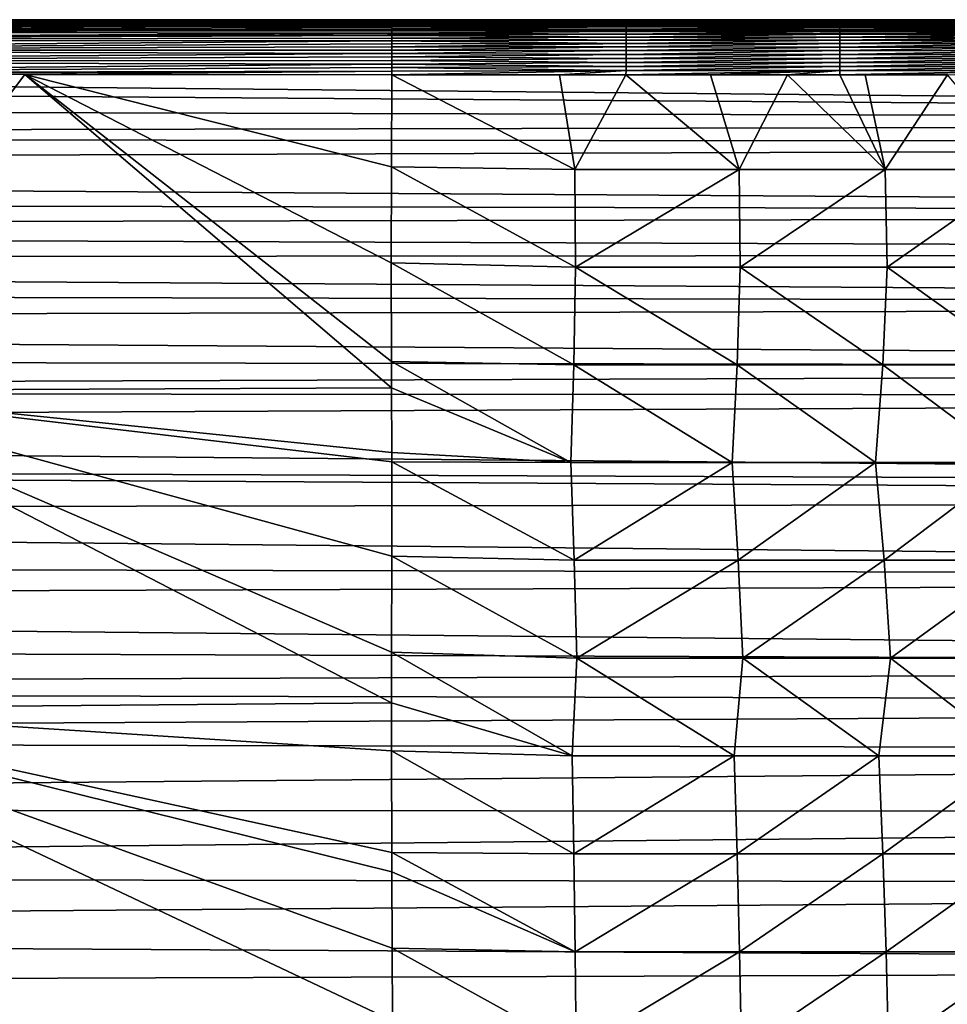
# Model space of a CAD drawing. Header units: metres. Extents: x -31 to 167, y -24 to 31.
# Tile 127 of 155: x 84 to 99, y 6 to 22. Entities that reach past the tile are written whole.
import ezdxf

# ---------------------------------------------------------------- set-up
doc = ezdxf.new("R2010")
doc.units = ezdxf.units.M
doc.layers.add('solid_12_381_042_XXX', color=7, linetype='CONTINUOUS')

msp = doc.modelspace()

# ---------------------------------------------------------------- linework, layer by layer
at = {"layer": 'solid_12_381_042_XXX'}
for points in [[(90, 22.5, 109.275703), (15.556733, 22.5, 109.275711), (76.293175, 22.5, 114.385307)], [(90, 22.498213, 109.183754), (15.556733, 22.5, 109.275711), (90, 22.5, 109.275703)], [(15.556741, 22.493874, 109.134926), (15.556733, 22.5, 109.275711), (90, 22.498213, 109.183754)], [(15.556733, 22.465864, 109.010727), (15.556741, 22.493874, 109.134926), (90, 22.465952, 109.010979)], [(15.556733, 22.465864, 109.010727), (90, 22.465952, 109.010979), (90, 22.4312, 108.931091)], [(15.556741, 22.410542, 108.895294), (15.556733, 22.465864, 109.010727), (90, 22.4312, 108.931091)], [(15.556741, 22.493874, 109.134926), (90, 22.498213, 109.183754), (90, 22.487947, 109.095184)], [(15.556741, 22.493874, 109.134926), (90, 22.487947, 109.095184), (90, 22.465952, 109.010979)], [(15.556741, 22.410542, 108.895294), (90, 22.4312, 108.931091), (90, 22.384474, 108.854919)], [(70.080292, 22.476612, 114.601219), (90.000298, 22.5, 114.3703), (76.293175, 22.5, 114.385307)], [(70.080292, 22.476612, 114.601219), (90.00029, 22.498045, 114.433037), (90.000298, 22.5, 114.3703)], [(70.080292, 22.476612, 114.601219), (90.00029, 22.492289, 114.493561), (90.00029, 22.498045, 114.433037)], [(70.080292, 22.476612, 114.601219), (90.000282, 22.482662, 114.554428), (90.00029, 22.492289, 114.493561)], [(70.080292, 22.476612, 114.601219), (90.000275, 22.46907, 114.615555), (90.000282, 22.482662, 114.554428)], [(70.080292, 22.476612, 114.601219), (70.080383, 22.409435, 114.80262), (90.000275, 22.46907, 114.615555)], [(70.080383, 22.409435, 114.80262), (90.000267, 22.451351, 114.676903), (90.000275, 22.46907, 114.615555)], [(70.080383, 22.409435, 114.80262), (90.000267, 22.429672, 114.73745), (90.000267, 22.451351, 114.676903)], [(70.080383, 22.409435, 114.80262), (90.000259, 22.404436, 114.796097), (90.000267, 22.429672, 114.73745)], [(90, 22.5, 109.275703), (76.293175, 22.5, 114.385307), (90.000298, 22.5, 114.3703)], [(90, 22.5, 109.275703), (140.870148, 22.5, 113.861488), (145, 22.5, 113.768379)], [(145, 22.5, 111.521942), (90, 22.5, 109.275703), (145, 22.5, 113.768379)], [(90, 22.5, 109.275703), (138.359375, 22.5, 113.915016), (140.870148, 22.5, 113.861488)], [(90, 22.5, 109.275703), (136.76976, 22.5, 113.947441), (138.359375, 22.5, 113.915016)], [(90, 22.5, 109.275703), (132.662994, 22.5, 114.02552), (136.76976, 22.5, 113.947441)], [(90, 22.5, 109.275703), (132.464401, 22.5, 114.029099), (132.662994, 22.5, 114.02552)], [(90, 22.5, 109.275703), (128.499863, 22.5, 114.095352), (132.464401, 22.5, 114.029099)], [(90, 22.5, 109.275703), (127.231369, 22.5, 114.115143), (128.499863, 22.5, 114.095352)], [(90, 22.5, 109.275703), (124.454163, 22.5, 114.156616), (127.231369, 22.5, 114.115143)], [(90, 22.5, 109.275703), (122.58474, 22.5, 114.182297), (124.454163, 22.5, 114.156616)], [(90, 22.5, 109.275703), (120.543068, 22.5, 114.208038), (122.58474, 22.5, 114.182297)], [(90, 22.5, 109.275703), (118.088341, 22.5, 114.235878), (120.543068, 22.5, 114.208038)], [(90, 22.5, 109.275703), (116.681335, 22.5, 114.250275), (118.088341, 22.5, 114.235878)], [(90, 22.5, 109.275703), (113.50251, 22.5, 114.279587), (116.681335, 22.5, 114.250275)], [(90, 22.5, 109.275703), (112.786064, 22.5, 114.285835), (113.50251, 22.5, 114.279587)], [(90, 22.5, 109.275703), (109.439697, 22.5, 114.312439), (112.786064, 22.5, 114.285835)], [(90, 22.5, 109.275703), (108.795273, 22.5, 114.317009), (109.439697, 22.5, 114.312439)], [(90, 22.5, 109.275703), (105.844894, 22.5, 114.335541), (108.795273, 22.5, 114.317009)], [(90, 22.5, 109.275703), (104.801216, 22.5, 114.341774), (105.844894, 22.5, 114.335541)], [(90, 22.5, 109.275703), (102.636398, 22.5, 114.353287), (104.801216, 22.5, 114.341774)], [(90, 22.5, 109.275703), (101.111946, 22.5, 114.359497), (102.636398, 22.5, 114.353287)], [(90, 22.5, 109.275703), (99.43399, 22.5, 114.364609), (101.111946, 22.5, 114.359497)], [(90, 22.5, 109.275703), (97.583229, 22.5, 114.367783), (99.43399, 22.5, 114.364609)], [(90, 22.5, 109.275703), (96.222176, 22.5, 114.369102), (97.583229, 22.5, 114.367783)], [(90, 22.5, 109.275703), (93.969414, 22.5, 114.369934), (96.222176, 22.5, 114.369102)], [(90, 22.5, 109.275703), (93.232658, 22.5, 114.370033), (93.969414, 22.5, 114.369934)], [(90, 22.5, 109.275703), (90.000298, 22.5, 114.3703), (93.232658, 22.5, 114.370033)], [(145, 22.5, 111.521942), (145, 22.5, 109.275703), (90, 22.5, 109.275703)], [(145, 22.494688, 109.140945), (90, 22.5, 109.275703), (145, 22.5, 109.275703)], [(90, 22.498213, 109.183754), (90, 22.5, 109.275703), (145, 22.494688, 109.140945)], [(90, 22.487947, 109.095184), (90, 22.498213, 109.183754), (145, 22.494688, 109.140945)], [(90, 22.487947, 109.095184), (145, 22.494688, 109.140945), (145, 22.48793, 109.095093)], [(90, 22.465952, 109.010979), (90, 22.487947, 109.095184), (145, 22.48793, 109.095093)], [(90, 22.465952, 109.010979), (145, 22.48793, 109.095093), (145, 22.465788, 109.010506)], [(90, 22.4312, 108.931091), (90, 22.465952, 109.010979), (145, 22.465788, 109.010506)], [(90, 22.4312, 108.931091), (145, 22.465788, 109.010506), (145, 22.431112, 108.930923)], [(90, 22.4312, 108.931091), (145, 22.431112, 108.930923), (145, 22.407797, 108.890213)], [(90, 22.384474, 108.854919), (90, 22.4312, 108.931091), (145, 22.407797, 108.890213)], [(93.982735, 22.408104, 114.788017), (90.000267, 22.429672, 114.73745), (90.000259, 22.404436, 114.796097)], [(93.982689, 22.45857, 114.653458), (90.000275, 22.46907, 114.615555), (90.000267, 22.451351, 114.676903)], [(93.982712, 22.435698, 114.721626), (93.982689, 22.45857, 114.653458), (90.000267, 22.451351, 114.676903)], [(93.982712, 22.435698, 114.721626), (90.000267, 22.451351, 114.676903), (90.000267, 22.429672, 114.73745)], [(93.982735, 22.408104, 114.788017), (93.982712, 22.435698, 114.721626), (90.000267, 22.429672, 114.73745)], [(93.982666, 22.476582, 114.583862), (90.000282, 22.482662, 114.554428), (90.000275, 22.46907, 114.615555)], [(93.982689, 22.45857, 114.653458), (93.982666, 22.476582, 114.583862), (90.000275, 22.46907, 114.615555)], [(93.982643, 22.489586, 114.513176), (90.00029, 22.492289, 114.493561), (90.000282, 22.482662, 114.554428)], [(93.982666, 22.476582, 114.583862), (93.982643, 22.489586, 114.513176), (90.000282, 22.482662, 114.554428)], [(90.00029, 22.498045, 114.433037), (93.969414, 22.5, 114.369934), (93.232658, 22.5, 114.370033)], [(93.98262, 22.497438, 114.44175), (93.969414, 22.5, 114.369934), (90.00029, 22.498045, 114.433037)], [(90.00029, 22.498045, 114.433037), (93.232658, 22.5, 114.370033), (90.000298, 22.5, 114.3703)], [(93.98262, 22.497438, 114.44175), (90.00029, 22.498045, 114.433037), (90.00029, 22.492289, 114.493561)], [(93.982643, 22.489586, 114.513176), (93.98262, 22.497438, 114.44175), (90.00029, 22.492289, 114.493561)], [(93.98262, 22.497438, 114.44175), (96.222176, 22.5, 114.369102), (93.969414, 22.5, 114.369934)], [(93.98262, 22.497438, 114.44175), (97.583229, 22.5, 114.367783), (96.222176, 22.5, 114.369102)], [(97.614281, 22.497402, 114.439629), (97.583229, 22.5, 114.367783), (93.98262, 22.497438, 114.44175)], [(97.614281, 22.497402, 114.439629), (93.98262, 22.497438, 114.44175), (93.982643, 22.489586, 114.513176)], [(97.614281, 22.497402, 114.439629), (93.982643, 22.489586, 114.513176), (97.61438, 22.489515, 114.511024)], [(97.61438, 22.489515, 114.511024), (93.982643, 22.489586, 114.513176), (93.982666, 22.476582, 114.583862)], [(97.61438, 22.489515, 114.511024), (93.982666, 22.476582, 114.583862), (97.614471, 22.476484, 114.581673)], [(97.614471, 22.476484, 114.581673), (93.982666, 22.476582, 114.583862), (93.982689, 22.45857, 114.653458)], [(97.614471, 22.476484, 114.581673), (93.982689, 22.45857, 114.653458), (97.614571, 22.458448, 114.651245)], [(97.614571, 22.458448, 114.651245), (93.982689, 22.45857, 114.653458), (93.982712, 22.435698, 114.721626)], [(97.614571, 22.458448, 114.651245), (93.982712, 22.435698, 114.721626), (97.614662, 22.435555, 114.719376)], [(97.614662, 22.435555, 114.719376), (93.982712, 22.435698, 114.721626), (93.982735, 22.408104, 114.788017)], [(97.614662, 22.435555, 114.719376), (93.982735, 22.408104, 114.788017), (97.614754, 22.407946, 114.785728)], [(97.614281, 22.497402, 114.439629), (99.43399, 22.5, 114.364609), (97.583229, 22.5, 114.367783)], [(97.614281, 22.497402, 114.439629), (101.111946, 22.5, 114.359497), (99.43399, 22.5, 114.364609)], [(97.614281, 22.497402, 114.439629), (101.083801, 22.497364, 114.431465), (101.111946, 22.5, 114.359497)], [(97.614281, 22.497402, 114.439629), (97.61438, 22.489515, 114.511024), (101.083801, 22.497364, 114.431465)], [(97.61438, 22.489515, 114.511024), (101.084068, 22.489445, 114.502831), (101.083801, 22.497364, 114.431465)], [(97.61438, 22.489515, 114.511024), (97.614471, 22.476484, 114.581673), (101.084068, 22.489445, 114.502831)], [(97.614471, 22.476484, 114.581673), (101.084335, 22.476383, 114.573448), (101.084068, 22.489445, 114.502831)], [(97.614471, 22.476484, 114.581673), (97.614571, 22.458448, 114.651245), (101.084335, 22.476383, 114.573448)], [(97.614571, 22.458448, 114.651245), (101.084595, 22.458323, 114.642982), (101.084335, 22.476383, 114.573448)], [(97.614571, 22.458448, 114.651245), (97.614662, 22.435555, 114.719376), (101.084595, 22.458323, 114.642982)], [(97.614662, 22.435555, 114.719376), (101.084854, 22.43541, 114.711082), (101.084595, 22.458323, 114.642982)], [(97.614662, 22.435555, 114.719376), (97.614754, 22.407946, 114.785728), (101.084854, 22.43541, 114.711082)], [(97.614754, 22.407946, 114.785728), (101.085106, 22.407784, 114.777405), (101.084854, 22.43541, 114.711082)], [(15.556741, 22.410542, 108.895294), (90, 22.328833, 108.781166), (52.77837, 22.328913, 108.781273)], [(15.556741, 22.410542, 108.895294), (90, 22.384474, 108.854919), (90, 22.328833, 108.781166)], [(52.77837, 22.328913, 108.781273), (90, 22.328833, 108.781166), (16.400711, 22.017408, 108.388771)], [(90, 22.328833, 108.781166), (117.499939, 22.328751, 108.781059), (16.400711, 22.017408, 108.388771)], [(16.400711, 22.017408, 108.388771), (117.499939, 22.328751, 108.781059), (144.999969, 20.76133, 106.882416)], [(70.080383, 22.409435, 114.80262), (70.080467, 22.302145, 114.985558), (90.000259, 22.404436, 114.796097)], [(70.080467, 22.302145, 114.985558), (90.000252, 22.375832, 114.852623), (90.000259, 22.404436, 114.796097)], [(70.080467, 22.302145, 114.985558), (90.000244, 22.343895, 114.907051), (90.000252, 22.375832, 114.852623)], [(70.080467, 22.302145, 114.985558), (90.000229, 22.308773, 114.959145), (90.000244, 22.343895, 114.907051)], [(70.080467, 22.302145, 114.985558), (90.000221, 22.270674, 115.008606), (90.000229, 22.308773, 114.959145)], [(70.080467, 22.302145, 114.985558), (70.080536, 22.158524, 115.141136), (90.000221, 22.270674, 115.008606)], [(70.080536, 22.158524, 115.141136), (90.000214, 22.229778, 115.055214), (90.000221, 22.270674, 115.008606)], [(90, 22.384474, 108.854919), (145, 22.407797, 108.890213), (145, 22.328754, 108.781067)], [(90, 22.384474, 108.854919), (145, 22.328754, 108.781067), (117.499939, 22.328751, 108.781059)], [(90, 22.384474, 108.854919), (117.499939, 22.328751, 108.781059), (90, 22.328833, 108.781166)], [(93.982811, 22.253414, 115.028862), (90.000221, 22.270674, 115.008606), (90.000214, 22.229778, 115.055214)], [(93.982826, 22.204386, 115.081169), (93.982811, 22.253414, 115.028862), (90.000214, 22.229778, 115.055214)], [(93.982788, 22.298447, 114.973053), (90.000229, 22.308773, 114.959145), (90.000221, 22.270674, 115.008606)], [(93.982811, 22.253414, 115.028862), (93.982788, 22.298447, 114.973053), (90.000221, 22.270674, 115.008606)], [(93.982773, 22.339334, 114.91407), (90.000244, 22.343895, 114.907051), (90.000229, 22.308773, 114.959145)], [(93.982788, 22.298447, 114.973053), (93.982773, 22.339334, 114.91407), (90.000229, 22.308773, 114.959145)], [(93.98275, 22.375935, 114.85228), (90.000252, 22.375832, 114.852623), (90.000244, 22.343895, 114.907051)], [(93.982773, 22.339334, 114.91407), (93.98275, 22.375935, 114.85228), (90.000244, 22.343895, 114.907051)], [(93.98275, 22.375935, 114.85228), (90.000259, 22.404436, 114.796097), (90.000252, 22.375832, 114.852623)], [(93.98275, 22.375935, 114.85228), (93.982735, 22.408104, 114.788017), (90.000259, 22.404436, 114.796097)], [(97.614754, 22.407946, 114.785728), (93.982735, 22.408104, 114.788017), (93.98275, 22.375935, 114.85228)], [(97.614754, 22.407946, 114.785728), (93.98275, 22.375935, 114.85228), (97.614845, 22.375767, 114.84996)], [(97.614845, 22.375767, 114.84996), (93.98275, 22.375935, 114.85228), (93.982773, 22.339334, 114.91407)], [(97.614845, 22.375767, 114.84996), (93.982773, 22.339334, 114.91407), (97.614929, 22.339157, 114.91172)], [(97.614929, 22.339157, 114.91172), (93.982773, 22.339334, 114.91407), (93.982788, 22.298447, 114.973053)], [(97.614929, 22.339157, 114.91172), (93.982788, 22.298447, 114.973053), (97.615005, 22.298265, 114.970665)], [(97.615005, 22.298265, 114.970665), (93.982788, 22.298447, 114.973053), (93.982811, 22.253414, 115.028862)], [(97.615005, 22.298265, 114.970665), (93.982811, 22.253414, 115.028862), (97.615082, 22.253233, 115.026443)], [(97.615082, 22.253233, 115.026443), (93.982811, 22.253414, 115.028862), (93.982826, 22.204386, 115.081169)], [(97.615082, 22.253233, 115.026443), (93.982826, 22.204386, 115.081169), (97.615158, 22.204206, 115.07872)], [(97.614754, 22.407946, 114.785728), (97.614845, 22.375767, 114.84996), (101.085106, 22.407784, 114.777405)], [(97.614845, 22.375767, 114.84996), (101.085342, 22.375591, 114.841599), (101.085106, 22.407784, 114.777405)], [(97.614845, 22.375767, 114.84996), (97.614929, 22.339157, 114.91172), (101.085342, 22.375591, 114.841599)], [(97.614929, 22.339157, 114.91172), (101.085571, 22.338976, 114.90332), (101.085342, 22.375591, 114.841599)], [(97.614929, 22.339157, 114.91172), (97.615005, 22.298265, 114.970665), (101.085571, 22.338976, 114.90332)], [(97.615005, 22.298265, 114.970665), (101.085793, 22.298079, 114.962227), (101.085571, 22.338976, 114.90332)], [(97.615005, 22.298265, 114.970665), (97.615082, 22.253233, 115.026443), (101.085793, 22.298079, 114.962227)], [(97.615082, 22.253233, 115.026443), (101.086006, 22.253046, 115.017975), (101.085793, 22.298079, 114.962227)], [(97.615082, 22.253233, 115.026443), (97.615158, 22.204206, 115.07872), (101.086006, 22.253046, 115.017975)], [(97.615158, 22.204206, 115.07872), (101.086205, 22.204021, 115.070213), (101.086006, 22.253046, 115.017975)], [(70.080536, 22.158524, 115.141136), (90.000206, 22.185965, 115.099083), (90.000214, 22.229778, 115.055214)], [(70.080536, 22.158524, 115.141136), (90.000198, 22.13912, 115.140343), (90.000206, 22.185965, 115.099083)], [(70.080536, 22.158524, 115.141136), (70.080589, 21.984737, 115.26268), (90.000198, 22.13912, 115.140343)], [(70.080589, 21.984737, 115.26268), (90.000191, 22.089466, 115.178795), (90.000198, 22.13912, 115.140343)], [(70.080589, 21.984737, 115.26268), (90.000175, 22.037273, 115.214226), (90.000191, 22.089466, 115.178795)], [(93.982857, 22.095385, 115.174324), (90.000191, 22.089466, 115.178795), (90.000175, 22.037273, 115.214226)], [(93.982864, 22.036083, 115.214828), (93.982857, 22.095385, 115.174324), (90.000175, 22.037273, 115.214226)], [(93.982857, 22.095385, 115.174324), (90.000198, 22.13912, 115.140343), (90.000191, 22.089466, 115.178795)], [(93.982841, 22.151598, 115.129715), (90.000206, 22.185965, 115.099083), (90.000198, 22.13912, 115.140343)], [(93.982857, 22.095385, 115.174324), (93.982841, 22.151598, 115.129715), (90.000198, 22.13912, 115.140343)], [(93.982826, 22.204386, 115.081169), (90.000214, 22.229778, 115.055214), (90.000206, 22.185965, 115.099083)], [(93.982841, 22.151598, 115.129715), (93.982826, 22.204386, 115.081169), (90.000206, 22.185965, 115.099083)], [(97.615158, 22.204206, 115.07872), (93.982826, 22.204386, 115.081169), (93.982841, 22.151598, 115.129715)], [(97.615158, 22.204206, 115.07872), (93.982841, 22.151598, 115.129715), (97.615219, 22.151426, 115.127228)], [(97.615219, 22.151426, 115.127228), (93.982841, 22.151598, 115.129715), (93.982857, 22.095385, 115.174324)], [(97.615219, 22.151426, 115.127228), (93.982857, 22.095385, 115.174324), (97.61528, 22.095222, 115.171814)], [(97.61528, 22.095222, 115.171814), (93.982857, 22.095385, 115.174324), (93.982864, 22.036083, 115.214828)], [(97.61528, 22.095222, 115.171814), (93.982864, 22.036083, 115.214828), (97.615341, 22.035934, 115.212296)], [(97.615158, 22.204206, 115.07872), (97.615219, 22.151426, 115.127228), (101.086205, 22.204021, 115.070213)], [(97.615219, 22.151426, 115.127228), (101.08638, 22.151249, 115.118698), (101.086205, 22.204021, 115.070213)], [(97.615219, 22.151426, 115.127228), (97.61528, 22.095222, 115.171814), (101.08638, 22.151249, 115.118698)], [(97.61528, 22.095222, 115.171814), (101.086548, 22.095057, 115.163246), (101.08638, 22.151249, 115.118698)], [(97.61528, 22.095222, 115.171814), (97.615341, 22.035934, 115.212296), (101.086548, 22.095057, 115.163246)], [(97.615341, 22.035934, 115.212296), (101.0867, 22.03578, 115.203705), (101.086548, 22.095057, 115.163246)], [(17.274708, 21.67658, 107.967888), (16.400711, 22.017408, 108.388771), (144.999969, 20.76133, 106.882416)], [(70.080589, 21.984737, 115.26268), (90.000168, 21.98274, 115.24649), (90.000175, 22.037273, 115.214226)], [(70.080589, 21.984737, 115.26268), (90.00016, 21.92585, 115.275536), (90.000168, 21.98274, 115.24649)], [(70.080589, 21.984737, 115.26268), (70.080627, 21.789337, 115.345711), (90.00016, 21.92585, 115.275536)], [(70.080627, 21.789337, 115.345711), (90.000153, 21.866827, 115.301155), (90.00016, 21.92585, 115.275536)], [(93.982887, 21.909557, 115.282898), (90.00016, 21.92585, 115.275536), (90.000153, 21.866827, 115.301155)], [(93.98288, 21.974028, 115.251076), (90.000168, 21.98274, 115.24649), (90.00016, 21.92585, 115.275536)], [(93.982887, 21.909557, 115.282898), (93.98288, 21.974028, 115.251076), (90.00016, 21.92585, 115.275536)], [(93.982864, 22.036083, 115.214828), (90.000175, 22.037273, 115.214226), (90.000168, 21.98274, 115.24649)], [(93.98288, 21.974028, 115.251076), (93.982864, 22.036083, 115.214828), (90.000168, 21.98274, 115.24649)], [(97.615341, 22.035934, 115.212296), (93.982864, 22.036083, 115.214828), (93.98288, 21.974028, 115.251076)], [(97.615341, 22.035934, 115.212296), (93.98288, 21.974028, 115.251076), (97.615387, 21.973894, 115.24852)], [(97.615387, 21.973894, 115.24852), (93.98288, 21.974028, 115.251076), (93.982887, 21.909557, 115.282898)], [(97.615387, 21.973894, 115.24852), (93.982887, 21.909557, 115.282898), (97.615433, 21.909443, 115.280319)], [(97.615341, 22.035934, 115.212296), (97.615387, 21.973894, 115.24852), (101.0867, 22.03578, 115.203705)], [(97.615387, 21.973894, 115.24852), (101.086838, 21.973759, 115.239906), (101.0867, 22.03578, 115.203705)], [(97.615387, 21.973894, 115.24852), (97.615433, 21.909443, 115.280319), (101.086838, 21.973759, 115.239906)], [(97.615433, 21.909443, 115.280319), (101.08696, 21.909325, 115.271683), (101.086838, 21.973759, 115.239906)], [(70.080627, 21.789337, 115.345711), (69.955261, 21.581125, 115.385933), (90.00013, 21.746178, 115.340561)], [(90.000122, 21.685534, 115.354233), (90.00013, 21.746178, 115.340561), (69.955261, 21.581125, 115.385933)], [(70.080627, 21.789337, 115.345711), (90.000137, 21.806623, 115.322906), (90.000153, 21.866827, 115.301155)], [(70.080627, 21.789337, 115.345711), (90.00013, 21.746178, 115.340561), (90.000137, 21.806623, 115.322906)], [(93.98291, 21.705017, 115.350121), (90.00013, 21.746178, 115.340561), (90.000122, 21.685534, 115.354233)], [(93.982903, 21.774715, 115.332581), (90.000137, 21.806623, 115.322906), (90.00013, 21.746178, 115.340561)], [(93.98291, 21.705017, 115.350121), (93.982903, 21.774715, 115.332581), (90.00013, 21.746178, 115.340561)], [(93.982895, 21.843008, 115.31012), (90.000153, 21.866827, 115.301155), (90.000137, 21.806623, 115.322906)], [(93.982903, 21.774715, 115.332581), (93.982895, 21.843008, 115.31012), (90.000137, 21.806623, 115.322906)], [(93.982895, 21.843008, 115.31012), (93.982887, 21.909557, 115.282898), (90.000153, 21.866827, 115.301155)], [(97.615433, 21.909443, 115.280319), (93.982887, 21.909557, 115.282898), (93.982895, 21.843008, 115.31012)], [(97.615433, 21.909443, 115.280319), (93.982895, 21.843008, 115.31012), (97.615471, 21.842913, 115.307526)], [(97.615471, 21.842913, 115.307526), (93.982895, 21.843008, 115.31012), (93.982903, 21.774715, 115.332581)], [(97.615471, 21.842913, 115.307526), (93.982903, 21.774715, 115.332581), (97.615501, 21.774643, 115.329979)], [(97.615501, 21.774643, 115.329979), (93.982903, 21.774715, 115.332581), (93.98291, 21.705017, 115.350121)], [(97.615501, 21.774643, 115.329979), (93.98291, 21.705017, 115.350121), (97.615524, 21.704967, 115.347504)], [(97.615433, 21.909443, 115.280319), (97.615471, 21.842913, 115.307526), (101.08696, 21.909325, 115.271683)], [(97.615471, 21.842913, 115.307526), (101.087059, 21.842815, 115.298874), (101.08696, 21.909325, 115.271683)], [(97.615471, 21.842913, 115.307526), (97.615501, 21.774643, 115.329979), (101.087059, 21.842815, 115.298874)], [(97.615501, 21.774643, 115.329979), (101.087143, 21.774569, 115.321312), (101.087059, 21.842815, 115.298874)], [(97.615501, 21.774643, 115.329979), (97.615524, 21.704967, 115.347504), (101.087143, 21.774569, 115.321312)], [(97.615524, 21.704967, 115.347504), (101.087212, 21.704918, 115.338829), (101.087143, 21.774569, 115.321312)], [(18.673498, 21.090904, 107.265732), (17.274708, 21.67658, 107.967888), (144.999969, 20.76133, 106.882416)], [(90.000114, 21.624821, 115.363983), (90.000122, 21.685534, 115.354233), (69.955261, 21.581125, 115.385933)], [(90.000114, 21.624821, 115.363983), (69.955261, 21.581125, 115.385933), (77.93644, 21.575312, 115.380692)], [(90.000114, 21.624821, 115.363983), (77.93644, 21.575312, 115.380692), (83.764442, 21.569901, 115.375328)], [(90.000114, 21.624821, 115.363983), (83.764442, 21.569901, 115.375328), (90.000099, 21.56275, 115.369919)], [(93.982918, 21.634251, 115.362572), (90.000099, 21.56275, 115.369919), (92.851929, 21.562752, 115.370049)], [(93.982918, 21.634251, 115.362572), (90.000114, 21.624821, 115.363983), (90.000099, 21.56275, 115.369919)], [(93.982918, 21.634251, 115.362572), (90.000122, 21.685534, 115.354233), (90.000114, 21.624821, 115.363983)], [(93.982918, 21.634251, 115.362572), (93.98291, 21.705017, 115.350121), (90.000122, 21.685534, 115.354233)], [(93.982918, 21.634251, 115.362572), (92.851929, 21.562752, 115.370049), (93.976616, 21.56275, 115.369766)], [(97.61554, 21.634226, 115.359947), (93.982918, 21.634251, 115.362572), (93.976616, 21.56275, 115.369766)], [(97.61554, 21.634226, 115.359947), (93.976616, 21.56275, 115.369766), (95.41346, 21.56275, 115.369133)], [(97.615524, 21.704967, 115.347504), (93.98291, 21.705017, 115.350121), (93.982918, 21.634251, 115.362572)], [(97.615524, 21.704967, 115.347504), (93.982918, 21.634251, 115.362572), (97.61554, 21.634226, 115.359947)], [(97.61554, 21.634226, 115.359947), (95.41346, 21.56275, 115.369133), (96.722458, 21.56275, 115.368149)], [(97.61554, 21.634226, 115.359947), (96.722458, 21.56275, 115.368149), (97.612617, 21.56275, 115.367126)], [(97.61554, 21.634226, 115.359947), (97.612617, 21.56275, 115.367126), (101.087257, 21.634199, 115.351265)], [(101.087257, 21.634199, 115.351265), (97.612617, 21.56275, 115.367126), (98.044762, 21.56275, 115.366493)], [(97.615524, 21.704967, 115.347504), (97.61554, 21.634226, 115.359947), (101.087212, 21.704918, 115.338829)], [(97.61554, 21.634226, 115.359947), (101.087257, 21.634199, 115.351265), (101.087212, 21.704918, 115.338829)], [(101.087257, 21.634199, 115.351265), (98.044762, 21.56275, 115.366493), (99.445206, 21.562752, 115.363632)], [(79.713585, 16.198879, 115.767853), (83.764442, 21.569901, 115.375328), (77.93644, 21.575312, 115.380692)], [(79.713585, 16.198879, 115.767853), (89.996635, 16.246271, 115.704819), (83.764442, 21.569901, 115.375328)], [(83.764442, 21.569901, 115.375328), (89.993462, 19.998198, 115.468643), (90.000099, 21.56275, 115.369919)], [(83.764442, 21.569901, 115.375328), (89.992378, 18.368637, 115.571999), (89.993462, 19.998198, 115.468643)], [(83.764442, 21.569901, 115.375328), (89.995392, 16.692478, 115.677208), (89.992378, 18.368637, 115.571999)], [(83.764442, 21.569901, 115.375328), (89.996635, 16.246271, 115.704819), (89.995392, 16.692478, 115.677208)], [(90.000099, 21.56275, 115.369919), (89.993462, 19.998198, 115.468643), (93.109558, 19.953411, 115.471558)], [(92.851929, 21.562752, 115.370049), (90.000099, 21.56275, 115.369919), (93.109558, 19.953411, 115.471558)], [(93.976616, 21.56275, 115.369766), (92.851929, 21.562752, 115.370049), (93.109558, 19.953411, 115.471558)], [(93.976616, 21.56275, 115.369766), (93.109558, 19.953411, 115.471558), (95.900314, 19.953411, 115.47039)], [(95.41346, 21.56275, 115.369133), (93.976616, 21.56275, 115.369766), (95.900314, 19.953411, 115.47039)], [(96.722458, 21.56275, 115.368149), (95.41346, 21.56275, 115.369133), (95.900314, 19.953411, 115.47039)], [(96.722458, 21.56275, 115.368149), (95.900314, 19.953411, 115.47039), (98.385727, 19.953411, 115.467476)], [(97.612617, 21.56275, 115.367126), (96.722458, 21.56275, 115.368149), (98.385727, 19.953411, 115.467476)], [(98.044762, 21.56275, 115.366493), (97.612617, 21.56275, 115.367126), (98.385727, 19.953411, 115.467476)], [(99.445206, 21.562752, 115.363632), (98.044762, 21.56275, 115.366493), (98.385727, 19.953411, 115.467476)], [(99.445206, 21.562752, 115.363632), (98.385727, 19.953411, 115.467476), (100.79155, 19.953411, 115.461121)], [(19.972103, 20.506042, 106.591385), (18.673498, 21.090904, 107.265732), (144.999969, 20.76133, 106.882416)], [(19.972103, 20.506042, 106.591385), (144.999969, 20.76133, 106.882416), (145, 20.406446, 106.47924)], [(21.047884, 19.986946, 106.015511), (19.972103, 20.506042, 106.591385), (145, 20.406446, 106.47924)], [(21.047884, 19.986946, 106.015511), (145, 20.406446, 106.47924), (145.000046, 19.196424, 105.179581)], [(22.070379, 19.468142, 105.461304), (21.047884, 19.986946, 106.015511), (145.000046, 19.196424, 105.179581)], [(89.992378, 18.368637, 115.571999), (93.121849, 18.297895, 115.576515), (89.993462, 19.998198, 115.468643)], [(93.121849, 18.297895, 115.576515), (93.109558, 19.953411, 115.471558), (89.993462, 19.998198, 115.468643)], [(93.121849, 18.297895, 115.576515), (95.900314, 19.953411, 115.47039), (93.109558, 19.953411, 115.471558)], [(93.121849, 18.297895, 115.576515), (95.921936, 18.297895, 115.575333), (95.900314, 19.953411, 115.47039)], [(95.921936, 18.297895, 115.575333), (98.385727, 19.953411, 115.467476), (95.900314, 19.953411, 115.47039)], [(95.921936, 18.297895, 115.575333), (98.415604, 18.297895, 115.57238), (98.385727, 19.953411, 115.467476)], [(98.415604, 18.297895, 115.57238), (100.79155, 19.953411, 115.461121), (98.385727, 19.953411, 115.467476)], [(98.415604, 18.297895, 115.57238), (100.832581, 18.297895, 115.565933), (100.79155, 19.953411, 115.461121)], [(23.034567, 18.952549, 104.931702), (22.070379, 19.468142, 105.461304), (145.000046, 19.196424, 105.179581)], [(23.034567, 18.952549, 104.931702), (145.000046, 19.196424, 105.179581), (145.000015, 18.526936, 104.510376)], [(23.955513, 18.434231, 104.420502), (23.034567, 18.952549, 104.931702), (145.000015, 18.526936, 104.510376)], [(23.955513, 18.434231, 104.420502), (145.000015, 18.526936, 104.510376), (144.999924, 17.648991, 103.686493)], [(24.848284, 17.90757, 103.922836), (23.955513, 18.434231, 104.420502), (144.999924, 17.648991, 103.686493)], [(93.091698, 16.638573, 115.680611), (93.121849, 18.297895, 115.576515), (89.992378, 18.368637, 115.571999)], [(89.995392, 16.692478, 115.677208), (93.091698, 16.638573, 115.680611), (89.992378, 18.368637, 115.571999)], [(93.091698, 16.638573, 115.680611), (95.86895, 16.638573, 115.679459), (93.121849, 18.297895, 115.576515)], [(95.86895, 16.638573, 115.679459), (95.921936, 18.297895, 115.575333), (93.121849, 18.297895, 115.576515)], [(95.86895, 16.638573, 115.679459), (98.34272, 16.638573, 115.676598), (95.921936, 18.297895, 115.575333)], [(98.34272, 16.638573, 115.676598), (98.415604, 18.297895, 115.57238), (95.921936, 18.297895, 115.575333)], [(98.34272, 16.638573, 115.676598), (100.733009, 16.638573, 115.670372), (98.415604, 18.297895, 115.57238)], [(100.733009, 16.638573, 115.670372), (100.832581, 18.297895, 115.565933), (98.415604, 18.297895, 115.57238)], [(25.707855, 17.375448, 103.442162), (24.848284, 17.90757, 103.922836), (144.999924, 17.648991, 103.686493)], [(25.707855, 17.375448, 103.442162), (144.999924, 17.648991, 103.686493), (144.999893, 16.569122, 102.755234)], [(26.638992, 16.766525, 102.918892), (25.707855, 17.375448, 103.442162), (144.999893, 16.569122, 102.755234)], [(27.502081, 16.168051, 102.431412), (26.638992, 16.766525, 102.918892), (144.999893, 16.569122, 102.755234)], [(27.502081, 16.168051, 102.431412), (144.999893, 16.569122, 102.755234), (144.999954, 16.107777, 102.383728)], [(93.041878, 14.978, 115.782059), (93.091698, 16.638573, 115.680611), (89.995392, 16.692478, 115.677208)], [(89.996635, 16.246271, 115.704819), (93.041878, 14.978, 115.782059), (89.995392, 16.692478, 115.677208)], [(93.041878, 14.978, 115.782059), (95.781227, 14.978, 115.78096), (93.091698, 16.638573, 115.680611)], [(95.781227, 14.978, 115.78096), (95.86895, 16.638573, 115.679459), (93.091698, 16.638573, 115.680611)], [(95.781227, 14.978, 115.78096), (98.222214, 14.978, 115.778252), (95.86895, 16.638573, 115.679459)], [(98.222214, 14.978, 115.778252), (98.34272, 16.638573, 115.676598), (95.86895, 16.638573, 115.679459)], [(98.222214, 14.978, 115.778252), (100.56926, 14.978, 115.772377), (98.34272, 16.638573, 115.676598)], [(100.56926, 14.978, 115.772377), (100.733009, 16.638573, 115.670372), (98.34272, 16.638573, 115.676598)], [(79.713585, 16.198879, 115.767853), (90.000099, 15.147931, 115.771759), (89.996635, 16.246271, 115.704819)], [(89.996635, 16.246271, 115.704819), (90.000099, 15.147931, 115.771759), (93.041878, 14.978, 115.782059)], [(28.303297, 15.576653, 101.97419), (27.502081, 16.168051, 102.431412), (144.999954, 16.107777, 102.383728)], [(28.303297, 15.576653, 101.97419), (144.999954, 16.107777, 102.383728), (145.00058, 14.552499, 101.236214)], [(78.788315, 10.800213, 116.126556), (89.996582, 10.896749, 116.009445), (79.713585, 16.198879, 115.767853)], [(79.713585, 16.198879, 115.767853), (90.00058, 14.986284, 115.781464), (90.000099, 15.147931, 115.771759)], [(79.713585, 16.198879, 115.767853), (90.001297, 13.388802, 115.874985), (90.00058, 14.986284, 115.781464)], [(79.713585, 16.198879, 115.767853), (89.998161, 11.754923, 115.964996), (90.001297, 13.388802, 115.874985)], [(79.713585, 16.198879, 115.767853), (89.996582, 10.896749, 116.009445), (89.998161, 11.754923, 115.964996)], [(29.048815, 14.988964, 101.542625), (28.303297, 15.576653, 101.97419), (145.00058, 14.552499, 101.236214)], [(90.000099, 15.147931, 115.771759), (90.00058, 14.986284, 115.781464), (93.041878, 14.978, 115.782059)], [(29.048815, 14.988964, 101.542625), (145.00058, 14.552499, 101.236214), (145.000717, 14.326185, 101.081863)], [(30.024618, 14.152139, 100.965179), (29.048815, 14.988964, 101.542625), (145.000717, 14.326185, 101.081863)], [(93.100372, 13.316502, 115.879189), (93.041878, 14.978, 115.782059), (90.00058, 14.986284, 115.781464)], [(90.001297, 13.388802, 115.874985), (93.100372, 13.316502, 115.879189), (90.00058, 14.986284, 115.781464)], [(93.100372, 13.316502, 115.879189), (95.781227, 14.978, 115.78096), (93.041878, 14.978, 115.782059)], [(93.100372, 13.316502, 115.879189), (95.884216, 13.316502, 115.878029), (95.781227, 14.978, 115.78096)], [(95.884216, 13.316502, 115.878029), (98.222214, 14.978, 115.778252), (95.781227, 14.978, 115.78096)], [(95.884216, 13.316502, 115.878029), (98.363907, 13.316502, 115.875137), (98.222214, 14.978, 115.778252)], [(98.363907, 13.316502, 115.875137), (100.56926, 14.978, 115.772377), (98.222214, 14.978, 115.778252)], [(98.363907, 13.316502, 115.875137), (100.762161, 13.316502, 115.868851), (100.56926, 14.978, 115.772377)], [(30.024618, 14.152139, 100.965179), (145.000717, 14.326185, 101.081863), (145.00174, 13.014167, 100.241463)], [(30.951422, 13.270651, 100.399101), (30.024618, 14.152139, 100.965179), (145.00174, 13.014167, 100.241463)], [(89.998161, 11.754923, 115.964996), (93.146896, 11.6551, 115.970314), (90.001297, 13.388802, 115.874985)], [(93.146896, 11.6551, 115.970314), (93.100372, 13.316502, 115.879189), (90.001297, 13.388802, 115.874985)], [(31.576788, 12.61931, 100.0047), (30.951422, 13.270651, 100.399101), (145.00174, 13.014167, 100.241463)], [(93.146896, 11.6551, 115.970314), (95.884216, 13.316502, 115.878029), (93.100372, 13.316502, 115.879189)], [(93.146896, 11.6551, 115.970314), (95.965958, 11.6551, 115.969101), (95.884216, 13.316502, 115.878029)], [(95.965958, 11.6551, 115.969101), (98.363907, 13.316502, 115.875137), (95.884216, 13.316502, 115.878029)], [(95.965958, 11.6551, 115.969101), (98.476669, 11.6551, 115.966064), (98.363907, 13.316502, 115.875137)], [(98.476669, 11.6551, 115.966064), (100.762161, 13.316502, 115.868851), (98.363907, 13.316502, 115.875137)], [(98.476669, 11.6551, 115.966064), (100.916885, 11.6551, 115.959427), (100.762161, 13.316502, 115.868851)], [(31.576788, 12.61931, 100.0047), (145.00174, 13.014167, 100.241463), (145.00322, 11.50598, 99.377716)], [(32.214603, 11.904685, 99.594887), (31.576788, 12.61931, 100.0047), (145.00322, 11.50598, 99.377716)], [(32.867771, 11.125128, 99.175835), (32.214603, 11.904685, 99.594887), (145.00322, 11.50598, 99.377716)], [(89.996582, 10.896749, 116.009445), (93.062943, 9.99354, 116.053841), (89.998161, 11.754923, 115.964996)], [(93.062943, 9.99354, 116.053841), (93.146896, 11.6551, 115.970314), (89.998161, 11.754923, 115.964996)], [(93.062943, 9.99354, 116.053841), (95.818367, 9.99354, 116.052719), (93.146896, 11.6551, 115.970314)], [(95.818367, 9.99354, 116.052719), (95.965958, 11.6551, 115.969101), (93.146896, 11.6551, 115.970314)], [(95.818367, 9.99354, 116.052719), (98.27346, 9.99354, 116.04995), (95.965958, 11.6551, 115.969101)], [(98.27346, 9.99354, 116.04995), (98.476669, 11.6551, 115.966064), (95.965958, 11.6551, 115.969101)], [(98.27346, 9.99354, 116.04995), (100.639099, 9.99354, 116.043922), (98.476669, 11.6551, 115.966064)], [(100.639099, 9.99354, 116.043922), (100.916885, 11.6551, 115.959427), (98.476669, 11.6551, 115.966064)], [(32.867771, 11.125128, 99.175835), (145.00322, 11.50598, 99.377716), (143.614212, 10.87923, 99.049805)], [(33.539204, 10.276634, 98.752991), (32.867771, 11.125128, 99.175835), (143.614212, 10.87923, 99.049805)], [(33.539204, 10.276634, 98.752991), (143.614212, 10.87923, 99.049805), (142.308578, 10.056041, 98.648941)], [(78.788315, 10.800213, 116.126556), (89.995842, 10.077435, 116.049789), (89.996582, 10.896749, 116.009445)], [(89.996582, 10.896749, 116.009445), (89.995842, 10.077435, 116.049789), (93.062943, 9.99354, 116.053841)], [(78.788315, 10.800213, 116.126556), (89.998688, 8.349151, 116.127319), (89.995842, 10.077435, 116.049789)], [(78.788315, 10.800213, 116.126556), (90.000099, 8.024564, 116.140625), (89.998688, 8.349151, 116.127319)], [(78.788315, 10.800213, 116.126556), (90.006195, 6.72843, 116.189445), (90.000099, 8.024564, 116.140625)], [(78.788315, 10.800213, 116.126556), (90.011047, 5.492617, 116.229141), (90.006195, 6.72843, 116.189445)], [(79.220627, 5.394838, 116.37236), (90.011047, 5.492617, 116.229141), (78.788315, 10.800213, 116.126556)], [(34.410034, 9.098486, 98.224548), (33.539204, 10.276634, 98.752991), (142.308578, 10.056041, 98.648941)], [(34.410034, 9.098486, 98.224548), (142.308578, 10.056041, 98.648941), (141.096863, 9.024458, 98.19384)], [(93.092003, 8.331073, 116.128174), (93.062943, 9.99354, 116.053841), (89.995842, 10.077435, 116.049789)], [(89.998688, 8.349151, 116.127319), (93.092003, 8.331073, 116.128174), (89.995842, 10.077435, 116.049789)], [(93.092003, 8.331073, 116.128174), (95.818367, 9.99354, 116.052719), (93.062943, 9.99354, 116.053841)], [(93.092003, 8.331073, 116.128174), (95.869514, 8.331073, 116.127022), (95.818367, 9.99354, 116.052719)], [(95.869514, 8.331073, 116.127022), (98.27346, 9.99354, 116.04995), (95.818367, 9.99354, 116.052719)], [(95.869514, 8.331073, 116.127022), (98.343887, 8.331073, 116.124161), (98.27346, 9.99354, 116.04995)], [(98.343887, 8.331073, 116.124161), (100.639099, 9.99354, 116.043922), (98.27346, 9.99354, 116.04995)], [(98.343887, 8.331073, 116.124161), (100.735107, 8.331073, 116.117928), (100.639099, 9.99354, 116.043922)], [(35.159969, 7.963207, 97.782082), (34.410034, 9.098486, 98.224548), (141.096863, 9.024458, 98.19384)], [(35.159969, 7.963207, 97.782082), (141.096863, 9.024458, 98.19384), (140.015442, 7.794255, 97.722054)], [(93.11525, 6.666947, 116.191757), (93.092003, 8.331073, 116.128174), (89.998688, 8.349151, 116.127319)], [(90.000099, 8.024564, 116.140625), (93.11525, 6.666947, 116.191757), (89.998688, 8.349151, 116.127319)], [(93.11525, 6.666947, 116.191757), (95.869514, 8.331073, 116.127022), (93.092003, 8.331073, 116.128174)], [(93.11525, 6.666947, 116.191757), (95.9104, 6.666947, 116.190582), (95.869514, 8.331073, 116.127022)], [(95.9104, 6.666947, 116.190582), (98.343887, 8.331073, 116.124161), (95.869514, 8.331073, 116.127022)], [(95.9104, 6.666947, 116.190582), (98.400246, 6.666947, 116.187653), (98.343887, 8.331073, 116.124161)], [(98.400246, 6.666947, 116.187653), (100.735107, 8.331073, 116.117928), (98.343887, 8.331073, 116.124161)], [(98.400246, 6.666947, 116.187653), (100.812225, 6.666947, 116.181252), (100.735107, 8.331073, 116.117928)], [(35.722015, 6.987936, 97.455101), (35.159969, 7.963207, 97.782082), (140.015442, 7.794255, 97.722054)], [(90.000099, 8.024564, 116.140625), (90.006195, 6.72843, 116.189445), (93.11525, 6.666947, 116.191757)], [(35.722015, 6.987936, 97.455101), (140.015442, 7.794255, 97.722054), (139.106308, 6.404825, 97.283112)], [(36.18565, 6.05273, 97.187523), (35.722015, 6.987936, 97.455101), (139.106308, 6.404825, 97.283112)], [(93.132484, 5.000669, 116.243103), (93.11525, 6.666947, 116.191757), (90.006195, 6.72843, 116.189445)], [(90.011047, 5.492617, 116.229141), (93.132484, 5.000669, 116.243103), (90.006195, 6.72843, 116.189445)], [(93.132484, 5.000669, 116.243103), (95.9104, 6.666947, 116.190582), (93.11525, 6.666947, 116.191757)], [(93.132484, 5.000669, 116.243103), (95.940689, 5.000669, 116.241913), (95.9104, 6.666947, 116.190582)], [(95.940689, 5.000669, 116.241913), (98.400246, 6.666947, 116.187653), (95.9104, 6.666947, 116.190582)], [(95.940689, 5.000669, 116.241913), (98.442047, 5.000669, 116.238922), (98.400246, 6.666947, 116.187653)], [(98.442047, 5.000669, 116.238922), (100.812225, 6.666947, 116.181252), (98.400246, 6.666947, 116.187653)], [(98.442047, 5.000669, 116.238922), (100.869606, 5.000669, 116.232391), (100.812225, 6.666947, 116.181252)], [(36.18565, 6.05273, 97.187523), (139.106308, 6.404825, 97.283112), (138.39119, 4.899745, 96.91835)], [(36.75058, 4.621576, 96.862976), (36.18565, 6.05273, 97.187523), (138.39119, 4.899745, 96.91835)]]:
    msp.add_3dface(points, dxfattribs=at)

doc.saveas('drawing.dxf')
